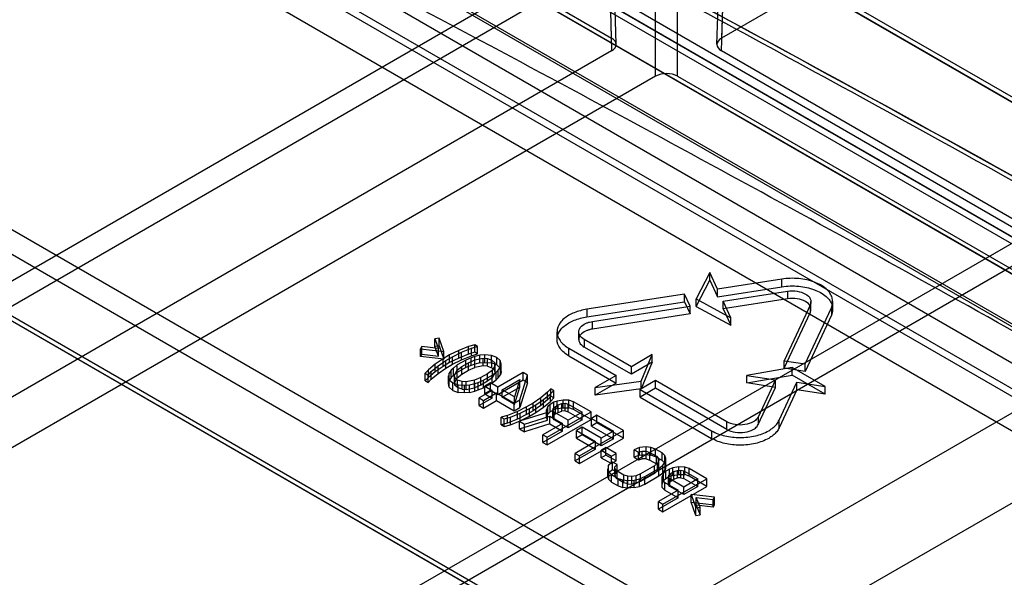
# Model space of a CAD drawing. Header units: millimetres. Extents: x 53 to 409, y 154 to 491.
# Tile 37 of 42: x 287 to 319, y 364 to 382. Entities that reach past the tile are written whole.
import ezdxf

# ---------------------------------------------------------------- set-up
doc = ezdxf.new("R2010")
doc.units = ezdxf.units.MM
doc.header["$LTSCALE"] = 41.89985
doc.layers.get('0').update_dxf_attribs({"linetype": 'CONTINUOUS'})

msp = doc.modelspace()

# ---------------------------------------------------------------- linework, layer by layer
at = {"color": 7, "linetype": 'Continuous'}
for p, q in [((388.145, 431.742), (250.787, 352.438)), ((251.14, 351.848), (388.498, 431.151)), ((389.867, 415.363), (251.14, 335.27)), ((251.439, 334.714), (390.166, 414.808)), ((393.703, 412.123), (203.479, 302.297)), ((204.613, 300.056), (394.855, 409.892)), ((270.019, 407.065), (400.242, 331.882)), ((400.492, 331.907), (270.269, 407.089)), ((400.595, 331.692), (270.373, 406.875)), ((399.421, 327.8), (270.019, 402.508)), ((392.737, 331.882), (273.554, 400.69)), ((274.054, 400.74), (393.237, 331.931)), ((274.261, 400.296), (393.444, 331.488)), ((272.494, 400.121), (391.751, 331.27)), ((271.08, 399.247), (330.644, 364.842)), ((331.042, 366.298), (274.261, 399.079)), ((391.044, 330.059), (271.787, 398.911)), ((391.006, 328.82), (271.787, 397.65)), ((270.373, 397.405), (401.189, 321.88)), ((271.08, 397.242), (390.299, 328.412)), ((277.687, 397.266), (305.941, 380.954)), ((399.606, 321.676), (270.019, 396.491)), ((307.355, 379.729), (307.355, 396.316)), ((308.062, 379.729), (308.062, 396.316)), ((305.941, 380.954), (305.509, 395.25)), ((309.909, 395.25), (309.477, 380.954)), ((306.087, 380.755), (305.655, 395.054)), ((309.33, 380.755), (309.762, 395.054)), ((305.509, 394.842), (305.941, 380.546)), ((309.477, 380.546), (309.909, 394.842)), ((321.497, 387.894), (309.477, 380.954)), ((305.941, 380.546), (278.364, 364.624)), ((348.324, 358.118), (309.477, 380.546)), ((307.355, 379.729), (279.778, 363.808)), ((308.062, 379.729), (346.91, 357.301)), ((280.564, 378.301), (318.546, 356.372)), ((318.193, 355.767), (280.21, 377.696)), ((278.26, 376.851), (316.243, 354.923)), ((315.993, 354.898), (278.01, 376.827)), ((278.364, 376.629), (316.346, 354.701)), ((309.101, 373.407), (308.664, 372.563)), ((309.101, 373.162), (309.101, 373.407)), ((309.346, 372.878), (309.101, 373.407)), ((308.664, 372.318), (309.101, 373.162)), ((309.101, 373.162), (309.346, 372.633)), ((311.422, 373.199), (309.346, 372.878)), ((311.422, 372.954), (311.422, 373.199)), ((309.346, 372.633), (311.422, 372.954)), ((309.346, 372.633), (309.346, 372.878)), ((309.528, 372.487), (311.603, 372.808)), ((311.603, 372.808), (311.603, 372.563)), ((308.284, 372.713), (305.146, 372.228)), ((305.146, 371.983), (308.284, 372.468)), ((308.284, 372.468), (308.284, 372.713)), ((308.465, 372.323), (308.284, 372.713)), ((308.284, 372.468), (308.465, 372.078)), ((308.664, 372.318), (308.664, 372.563)), ((308.664, 372.563), (309.774, 371.957)), ((311.603, 372.563), (309.528, 372.242)), ((309.528, 372.242), (309.528, 372.487)), ((309.774, 371.957), (309.528, 372.487)), ((312.358, 372.229), (312.358, 372.474)), ((313.058, 372.229), (313.058, 372.474)), ((305.146, 372.228), (305.146, 371.983)), ((305.327, 371.837), (308.465, 372.323)), ((308.465, 372.078), (308.465, 372.323)), ((308.664, 372.318), (309.774, 371.713)), ((309.528, 372.242), (309.774, 371.713)), ((312.338, 372.384), (311.497, 370.573)), ((311.497, 370.328), (312.338, 372.139)), ((312.173, 370.468), (313.014, 372.279)), ((312.338, 372.139), (312.338, 372.384)), ((313.014, 372.279), (313.014, 372.034)), ((308.465, 372.078), (305.327, 371.593)), ((305.327, 371.593), (305.327, 371.837)), ((309.774, 371.713), (309.774, 371.957)), ((313.014, 372.034), (312.173, 370.223)), ((304.183, 371.258), (304.183, 371.503)), ((304.883, 371.258), (304.883, 371.503)), ((300.388, 371.298), (300.251, 371.273)), ((300.251, 371.028), (300.251, 371.273)), ((300.251, 371.273), (300.37, 370.961)), ((300.388, 371.053), (300.388, 371.298)), ((300.535, 370.866), (300.388, 371.298)), ((305.059, 371.258), (305.059, 371.013)), ((306.578, 370.381), (305.059, 371.258)), ((299.83, 371.03), (299.786, 370.951)), ((299.786, 370.951), (300.535, 370.866)), ((299.786, 370.706), (299.786, 370.951)), ((300.37, 370.961), (299.83, 371.03)), ((299.83, 370.785), (299.83, 371.03)), ((300.388, 371.053), (300.251, 371.028)), ((300.37, 370.716), (300.251, 371.028)), ((300.37, 370.716), (300.37, 370.961)), ((300.388, 371.053), (300.535, 370.621)), ((300.535, 370.621), (300.535, 370.866)), ((301.018, 370.9), (300.724, 370.757)), ((300.818, 370.703), (301.112, 370.845)), ((301.336, 371.029), (301.018, 370.9)), ((301.018, 370.655), (301.018, 370.9)), ((301.112, 370.845), (301.43, 370.974)), ((301.112, 370.6), (301.112, 370.845)), ((301.534, 371.088), (301.336, 371.029)), ((301.336, 370.784), (301.336, 371.029)), ((301.534, 370.844), (301.336, 370.784)), ((301.43, 370.974), (301.628, 371.034)), ((301.43, 370.729), (301.43, 370.974)), ((301.534, 370.844), (301.534, 371.088)), ((301.628, 371.034), (301.534, 371.088)), ((301.628, 370.789), (301.534, 370.844)), ((301.628, 370.789), (301.628, 371.034)), ((304.564, 370.727), (304.564, 370.972)), ((304.564, 370.972), (306.083, 370.095)), ((306.578, 370.136), (305.059, 371.013)), ((299.83, 370.785), (299.786, 370.706)), ((300.535, 370.621), (299.786, 370.706)), ((299.83, 370.785), (300.37, 370.716)), ((300.513, 370.635), (300.266, 370.465)), ((300.36, 370.411), (300.607, 370.581)), ((300.724, 370.757), (300.513, 370.635)), ((300.513, 370.39), (300.513, 370.635)), ((300.724, 370.512), (300.513, 370.39)), ((300.607, 370.581), (300.818, 370.703)), ((300.607, 370.336), (300.607, 370.581)), ((300.724, 370.512), (300.724, 370.757)), ((301.018, 370.655), (300.724, 370.512)), ((300.818, 370.458), (300.818, 370.703)), ((300.818, 370.458), (301.112, 370.6)), ((301.245, 370.595), (300.974, 370.439)), ((301.336, 370.784), (301.018, 370.655)), ((301.112, 370.6), (301.43, 370.729)), ((301.122, 370.388), (301.333, 370.51)), ((301.419, 370.668), (301.245, 370.595)), ((301.245, 370.35), (301.245, 370.595)), ((301.333, 370.51), (301.537, 370.6)), ((301.333, 370.265), (301.333, 370.51)), ((301.533, 370.707), (301.419, 370.668)), ((301.419, 370.423), (301.419, 370.668)), ((301.43, 370.729), (301.628, 370.789)), ((301.7, 370.749), (301.533, 370.707)), ((301.533, 370.462), (301.533, 370.707)), ((301.7, 370.504), (301.533, 370.462)), ((301.537, 370.6), (301.811, 370.65)), ((301.537, 370.355), (301.537, 370.6)), ((301.861, 370.76), (301.7, 370.749)), ((301.7, 370.504), (301.7, 370.749)), ((301.7, 370.504), (301.861, 370.516)), ((301.811, 370.65), (301.942, 370.644)), ((301.811, 370.405), (301.811, 370.65)), ((302.069, 370.745), (301.861, 370.76)), ((301.861, 370.516), (301.861, 370.76)), ((301.861, 370.516), (302.069, 370.5)), ((301.942, 370.399), (301.942, 370.644)), ((301.942, 370.644), (302.09, 370.593)), ((302.069, 370.5), (302.069, 370.745)), ((302.241, 370.68), (302.069, 370.745)), ((302.241, 370.435), (302.069, 370.5)), ((302.09, 370.348), (302.09, 370.593)), ((302.09, 370.593), (302.178, 370.508)), ((302.178, 370.263), (302.178, 370.508)), ((302.178, 370.508), (302.189, 370.432)), ((302.241, 370.435), (302.241, 370.68)), ((302.352, 370.581), (302.241, 370.68)), ((302.352, 370.336), (302.352, 370.581)), ((302.38, 370.461), (302.352, 370.581)), ((304.564, 370.727), (306.083, 369.85)), ((307.249, 370.769), (306.578, 370.381)), ((307.249, 370.524), (306.578, 370.136)), ((306.896, 369.911), (307.249, 370.769)), ((307.249, 370.524), (306.896, 369.666)), ((307.249, 370.524), (307.249, 370.769)), ((311.497, 370.573), (312.173, 370.468)), ((311.497, 370.328), (311.497, 370.573)), ((300.042, 370.282), (299.939, 370.168)), ((300.033, 370.113), (300.136, 370.227)), ((300.266, 370.465), (300.042, 370.282)), ((300.042, 370.037), (300.042, 370.282)), ((300.266, 370.22), (300.042, 370.037)), ((300.136, 370.227), (300.36, 370.411)), ((300.136, 369.982), (300.136, 370.227)), ((300.266, 370.22), (300.266, 370.465)), ((300.513, 370.39), (300.266, 370.22)), ((300.36, 370.166), (300.36, 370.411)), ((300.36, 370.166), (300.607, 370.336)), ((300.607, 370.336), (300.818, 370.458)), ((300.78, 370.273), (300.707, 370.176)), ((300.847, 370.338), (300.78, 370.273)), ((300.78, 370.028), (300.78, 370.273)), ((300.974, 370.439), (300.847, 370.338)), ((300.847, 370.093), (300.847, 370.338)), ((300.974, 370.194), (300.847, 370.093)), ((300.879, 370.112), (300.965, 370.27)), ((300.965, 370.27), (301.122, 370.388)), ((300.965, 370.025), (300.965, 370.27)), ((300.974, 370.194), (300.974, 370.439)), ((301.245, 370.35), (300.974, 370.194)), ((301.122, 370.143), (301.122, 370.388)), ((301.122, 370.143), (301.333, 370.265)), ((301.419, 370.423), (301.245, 370.35)), ((301.333, 370.265), (301.537, 370.355)), ((301.533, 370.462), (301.419, 370.423)), ((301.811, 370.405), (301.537, 370.355)), ((301.942, 370.399), (301.811, 370.405)), ((301.942, 370.399), (302.09, 370.348)), ((302.102, 370.274), (301.945, 370.156)), ((302.09, 370.348), (302.178, 370.263)), ((302.093, 370.105), (302.22, 370.206)), ((302.189, 370.432), (302.102, 370.274)), ((302.102, 370.029), (302.102, 370.274)), ((302.102, 370.029), (302.189, 370.187)), ((302.189, 370.187), (302.178, 370.263)), ((302.189, 370.187), (302.189, 370.432)), ((302.22, 370.206), (302.287, 370.271)), ((302.22, 369.961), (302.22, 370.206)), ((302.352, 370.336), (302.241, 370.435)), ((303.089, 370.19), (302.277, 369.721)), ((302.287, 370.271), (302.36, 370.368)), ((302.287, 370.026), (302.287, 370.271)), ((302.352, 370.336), (302.38, 370.216)), ((302.36, 370.368), (302.38, 370.461)), ((302.36, 370.123), (302.36, 370.368)), ((302.38, 370.216), (302.36, 370.123)), ((302.38, 370.216), (302.38, 370.461)), ((303.089, 369.945), (303.089, 370.19)), ((303.231, 370.109), (303.089, 370.19)), ((306.578, 370.136), (306.578, 370.381)), ((311.757, 370.353), (310.295, 370.101)), ((312.173, 370.223), (311.497, 370.328)), ((311.757, 370.108), (311.757, 370.353)), ((312.819, 369.74), (311.757, 370.353)), ((312.173, 370.223), (312.173, 370.468)), ((299.939, 369.923), (299.939, 370.168)), ((299.939, 370.168), (300.033, 370.113)), ((300.042, 370.037), (299.939, 369.923)), ((299.939, 369.923), (300.033, 369.868)), ((300.033, 369.868), (300.033, 370.113)), ((300.033, 369.868), (300.136, 369.982)), ((300.136, 369.982), (300.36, 370.166)), ((300.707, 370.176), (300.688, 370.083)), ((300.688, 369.838), (300.688, 370.083)), ((300.688, 370.083), (300.715, 369.963)), ((300.688, 369.838), (300.707, 369.931)), ((300.707, 369.931), (300.707, 370.176)), ((300.78, 370.028), (300.707, 369.931)), ((300.715, 369.718), (300.715, 369.963)), ((300.715, 369.963), (300.827, 369.864)), ((300.847, 370.093), (300.78, 370.028)), ((300.827, 369.619), (300.827, 369.864)), ((300.827, 369.864), (300.998, 369.799)), ((300.879, 369.867), (300.879, 370.112)), ((300.889, 370.036), (300.879, 370.112)), ((300.965, 370.025), (300.879, 369.867)), ((300.879, 369.867), (300.889, 369.791)), ((300.889, 369.791), (300.889, 370.036)), ((300.977, 369.951), (300.889, 370.036)), ((300.965, 370.025), (301.122, 370.143)), ((300.977, 369.706), (300.977, 369.951)), ((301.125, 369.9), (300.977, 369.951)), ((301.256, 369.894), (301.125, 369.9)), ((301.125, 369.655), (301.125, 369.9)), ((301.531, 369.944), (301.256, 369.894)), ((301.256, 369.649), (301.256, 369.894)), ((301.735, 370.034), (301.531, 369.944)), ((301.531, 369.699), (301.531, 369.944)), ((301.535, 369.837), (301.648, 369.876)), ((301.648, 369.876), (301.822, 369.949)), ((301.648, 369.631), (301.648, 369.876)), ((301.945, 370.156), (301.735, 370.034)), ((301.735, 369.789), (301.735, 370.034)), ((301.945, 369.911), (301.735, 369.789)), ((301.822, 369.949), (302.093, 370.105)), ((301.822, 369.704), (301.822, 369.949)), ((301.945, 369.911), (301.945, 370.156)), ((302.102, 370.029), (301.945, 369.911)), ((302.093, 369.86), (302.093, 370.105)), ((302.093, 369.86), (302.22, 369.961)), ((302.22, 369.961), (302.287, 370.026)), ((303.089, 369.945), (302.277, 369.476)), ((302.287, 370.026), (302.36, 370.123)), ((302.418, 369.64), (302.99, 369.97)), ((302.99, 369.97), (302.819, 369.408)), ((302.984, 369.313), (303.231, 370.109)), ((303.231, 369.864), (302.984, 369.068)), ((302.99, 369.725), (302.99, 369.97)), ((303.231, 369.864), (303.089, 369.945)), ((303.231, 369.864), (303.231, 370.109)), ((306.083, 370.095), (305.411, 369.707)), ((305.411, 369.707), (306.896, 369.911)), ((306.083, 369.85), (306.083, 370.095)), ((307.355, 369.932), (306.86, 369.646)), ((306.896, 369.666), (306.896, 369.911)), ((307.355, 369.687), (307.355, 369.932)), ((309.652, 368.606), (307.355, 369.932)), ((310.295, 369.856), (311.757, 370.108)), ((310.295, 370.101), (311.212, 369.959)), ((310.295, 369.856), (310.295, 370.101)), ((311.212, 369.959), (310.656, 368.761)), ((311.212, 369.714), (311.212, 369.959)), ((311.332, 368.656), (311.901, 369.882)), ((312.819, 369.495), (311.757, 370.108)), ((311.901, 369.882), (312.819, 369.74)), ((311.901, 369.637), (311.901, 369.882)), ((300.715, 369.718), (300.688, 369.838)), ((300.715, 369.718), (300.827, 369.619)), ((300.827, 369.619), (300.998, 369.555)), ((300.977, 369.706), (300.889, 369.791)), ((301.125, 369.655), (300.977, 369.706)), ((300.998, 369.799), (301.206, 369.784)), ((300.998, 369.555), (300.998, 369.799)), ((301.206, 369.539), (300.998, 369.555)), ((301.125, 369.655), (301.256, 369.649)), ((301.206, 369.784), (301.367, 369.795)), ((301.206, 369.539), (301.206, 369.784)), ((301.367, 369.55), (301.206, 369.539)), ((301.256, 369.649), (301.531, 369.699)), ((301.367, 369.795), (301.535, 369.837)), ((301.367, 369.55), (301.367, 369.795)), ((301.367, 369.55), (301.535, 369.592)), ((301.735, 369.789), (301.531, 369.699)), ((301.535, 369.592), (301.535, 369.837)), ((301.535, 369.592), (301.648, 369.631)), ((301.648, 369.631), (301.822, 369.704)), ((302.096, 369.617), (301.675, 369.374)), ((301.822, 369.704), (302.093, 369.86)), ((302.041, 369.857), (301.861, 369.753)), ((301.861, 369.508), (301.861, 369.753)), ((301.861, 369.753), (302.096, 369.617)), ((302.041, 369.612), (301.861, 369.508)), ((302.041, 369.612), (302.041, 369.857)), ((302.277, 369.721), (302.041, 369.857)), ((302.277, 369.476), (302.041, 369.612)), ((302.096, 369.372), (302.096, 369.617)), ((302.277, 369.476), (302.277, 369.721)), ((302.418, 369.395), (302.99, 369.725)), ((302.418, 369.395), (302.418, 369.64)), ((302.819, 369.408), (302.418, 369.64)), ((302.819, 369.163), (302.99, 369.725)), ((303.882, 369.559), (303.658, 369.376)), ((303.985, 369.673), (303.882, 369.559)), ((303.882, 369.314), (303.882, 369.559)), ((303.976, 369.505), (304.079, 369.619)), ((303.985, 369.428), (303.985, 369.673)), ((304.079, 369.619), (303.985, 369.673)), ((304.079, 369.374), (304.079, 369.619)), ((306.083, 369.85), (305.411, 369.462)), ((305.411, 369.462), (305.411, 369.707)), ((306.896, 369.666), (305.411, 369.462)), ((307.355, 369.687), (306.86, 369.401)), ((306.86, 369.401), (306.86, 369.646)), ((306.86, 369.646), (309.157, 368.32)), ((309.652, 368.361), (307.355, 369.687)), ((311.212, 369.714), (310.295, 369.856)), ((310.656, 368.516), (311.212, 369.714)), ((311.901, 369.637), (311.332, 368.411)), ((312.819, 369.495), (311.901, 369.637)), ((312.819, 369.495), (312.819, 369.74)), ((301.675, 369.129), (301.675, 369.374)), ((301.675, 369.374), (301.816, 369.292)), ((302.096, 369.372), (301.675, 369.129)), ((301.816, 369.292), (302.238, 369.535)), ((301.816, 369.047), (301.816, 369.292)), ((301.816, 369.047), (302.238, 369.29)), ((301.861, 369.508), (302.096, 369.372)), ((302.238, 369.29), (302.238, 369.535)), ((302.238, 369.535), (302.803, 369.209)), ((302.238, 369.29), (302.803, 368.964)), ((302.819, 369.163), (302.418, 369.395)), ((302.803, 369.209), (302.984, 369.313)), ((302.819, 369.163), (302.819, 369.408)), ((302.984, 369.068), (302.984, 369.313)), ((303.658, 369.376), (303.411, 369.206)), ((303.505, 369.151), (303.752, 369.321)), ((303.658, 369.131), (303.658, 369.376)), ((303.882, 369.314), (303.658, 369.131)), ((303.752, 369.321), (303.976, 369.505)), ((303.752, 369.076), (303.752, 369.321)), ((303.752, 369.076), (303.976, 369.26)), ((303.985, 369.428), (303.882, 369.314)), ((304.078, 369.237), (303.958, 369.168)), ((303.976, 369.26), (303.976, 369.505)), ((303.976, 369.26), (304.079, 369.374)), ((304.079, 369.374), (303.985, 369.428)), ((304.192, 369.276), (304.078, 369.237)), ((304.078, 368.992), (304.078, 369.237)), ((304.383, 369.304), (304.192, 369.276)), ((304.192, 369.031), (304.192, 369.276)), ((304.568, 369.302), (304.383, 369.304)), ((304.383, 369.059), (304.383, 369.304)), ((304.568, 369.057), (304.568, 369.302)), ((304.716, 369.251), (304.568, 369.302)), ((304.716, 369.006), (304.716, 369.251)), ((305.281, 368.925), (304.716, 369.251)), ((306.86, 369.401), (309.157, 368.075)), ((301.675, 369.129), (301.816, 369.047)), ((302.906, 368.941), (302.588, 368.812)), ((302.803, 368.964), (302.803, 369.209)), ((302.803, 368.964), (302.984, 369.068)), ((303.2, 369.084), (302.906, 368.941)), ((302.906, 368.696), (302.906, 368.941)), ((303, 368.887), (303.294, 369.03)), ((303.411, 369.206), (303.2, 369.084)), ((303.2, 368.839), (303.2, 369.084)), ((303.411, 368.961), (303.2, 368.839)), ((303.294, 369.03), (303.505, 369.151)), ((303.294, 368.785), (303.294, 369.03)), ((303.411, 368.961), (303.411, 369.206)), ((303.658, 369.131), (303.411, 368.961)), ((303.505, 368.906), (303.505, 369.151)), ((303.505, 368.906), (303.752, 369.076)), ((303.891, 369.102), (303.841, 368.992)), ((303.841, 368.747), (303.841, 368.992)), ((303.841, 368.992), (303.876, 368.903)), ((303.867, 368.108), (305.281, 368.925)), ((303.958, 369.168), (303.891, 369.102)), ((303.891, 368.857), (303.891, 369.102)), ((303.958, 368.923), (303.891, 368.857)), ((303.958, 368.923), (303.958, 369.168)), ((304.078, 368.992), (303.958, 368.923)), ((304.05, 368.976), (304.063, 369.038)), ((304.05, 368.731), (304.05, 368.976)), ((304.09, 368.918), (304.05, 368.976)), ((304.063, 369.038), (304.129, 369.103)), ((304.063, 368.793), (304.063, 369.038)), ((304.192, 369.031), (304.078, 368.992)), ((304.09, 368.673), (304.09, 368.918)), ((304.538, 368.659), (304.09, 368.918)), ((304.129, 369.103), (304.22, 369.156)), ((304.129, 368.859), (304.129, 369.103)), ((304.192, 369.031), (304.383, 369.059)), ((304.22, 369.156), (304.333, 369.194)), ((304.22, 368.911), (304.22, 369.156)), ((304.22, 368.911), (304.333, 368.949)), ((304.333, 369.194), (304.441, 369.202)), ((304.333, 368.949), (304.333, 369.194)), ((304.441, 368.957), (304.333, 368.949)), ((304.383, 369.059), (304.568, 369.057)), ((304.441, 369.202), (304.542, 369.178)), ((304.441, 368.957), (304.441, 369.202)), ((304.441, 368.957), (304.542, 368.933)), ((304.989, 368.92), (304.538, 368.659)), ((304.542, 368.933), (304.542, 369.178)), ((304.542, 369.178), (304.989, 368.92)), ((304.542, 368.933), (304.989, 368.675)), ((304.716, 369.006), (304.568, 369.057)), ((305.281, 368.68), (304.716, 369.006)), ((304.989, 368.675), (304.989, 368.92)), ((305.281, 368.68), (305.281, 368.925)), ((302.588, 368.812), (302.39, 368.753)), ((302.39, 368.508), (302.39, 368.753)), ((302.39, 368.753), (302.484, 368.698)), ((302.484, 368.698), (302.682, 368.758)), ((302.484, 368.453), (302.484, 368.698)), ((302.588, 368.567), (302.588, 368.812)), ((302.906, 368.696), (302.588, 368.567)), ((302.682, 368.758), (303, 368.887)), ((302.682, 368.513), (302.682, 368.758)), ((302.682, 368.513), (303, 368.642)), ((303.2, 368.839), (302.906, 368.696)), ((303.876, 368.903), (302.971, 368.625)), ((302.971, 368.38), (303.876, 368.658)), ((302.971, 368.38), (302.971, 368.625)), ((302.971, 368.625), (303.136, 368.53)), ((303, 368.642), (303, 368.887)), ((303, 368.642), (303.294, 368.785)), ((303.136, 368.53), (303.957, 368.786)), ((303.294, 368.785), (303.505, 368.906)), ((303.841, 368.747), (303.891, 368.857)), ((303.876, 368.658), (303.841, 368.747)), ((303.867, 367.863), (305.281, 368.68)), ((303.876, 368.658), (303.876, 368.903)), ((303.957, 368.541), (303.957, 368.786)), ((303.957, 368.786), (304.358, 368.555)), ((304.063, 368.793), (304.05, 368.731)), ((304.09, 368.673), (304.05, 368.731)), ((304.063, 368.793), (304.129, 368.859)), ((304.538, 368.414), (304.09, 368.673)), ((304.129, 368.859), (304.22, 368.911)), ((304.989, 368.675), (304.538, 368.414)), ((304.538, 368.414), (304.538, 368.659)), ((305.47, 368.816), (305.289, 368.712)), ((305.289, 368.467), (305.289, 368.712)), ((305.289, 368.712), (305.996, 368.303)), ((305.47, 368.571), (305.47, 368.816)), ((306.318, 368.326), (305.47, 368.816)), ((309.652, 368.361), (309.652, 368.606)), ((310.656, 368.761), (310.656, 368.516)), ((311.332, 368.411), (311.332, 368.656)), ((302.588, 368.567), (302.39, 368.508)), ((302.39, 368.508), (302.484, 368.453)), ((302.484, 368.453), (302.682, 368.513)), ((302.971, 368.38), (303.136, 368.285)), ((303.957, 368.541), (303.136, 368.285)), ((303.136, 368.285), (303.136, 368.53)), ((304.358, 368.555), (303.726, 368.19)), ((304.358, 368.31), (303.726, 367.945)), ((303.957, 368.541), (304.358, 368.31)), ((304.358, 368.31), (304.358, 368.555)), ((304.992, 368.431), (304.812, 368.327)), ((304.812, 368.082), (304.812, 368.327)), ((304.812, 368.327), (305.425, 367.973)), ((304.904, 367.51), (306.318, 368.326)), ((304.992, 368.187), (304.992, 368.431)), ((305.605, 368.078), (304.992, 368.431)), ((305.47, 368.571), (305.289, 368.467)), ((305.289, 368.467), (305.996, 368.059)), ((306.318, 368.081), (305.47, 368.571)), ((305.996, 368.303), (305.605, 368.078)), ((305.996, 368.059), (305.996, 368.303)), ((306.318, 368.081), (306.318, 368.326)), ((309.157, 368.32), (309.157, 368.075)), ((303.726, 367.945), (303.726, 368.19)), ((303.726, 368.19), (303.867, 368.108)), ((303.867, 367.863), (303.867, 368.108)), ((305.425, 367.973), (304.763, 367.591)), ((304.992, 368.187), (304.812, 368.082)), ((304.812, 368.082), (305.425, 367.728)), ((304.904, 367.265), (306.318, 368.081)), ((305.605, 367.833), (304.992, 368.187)), ((305.425, 367.728), (305.425, 367.973)), ((305.605, 367.833), (305.605, 368.078)), ((305.996, 368.059), (305.605, 367.833)), ((303.726, 367.945), (303.867, 367.863)), ((305.425, 367.728), (304.763, 367.346)), ((305.755, 367.783), (305.604, 367.696)), ((305.604, 367.451), (305.604, 367.696)), ((305.604, 367.696), (305.934, 367.506)), ((305.755, 367.538), (305.755, 367.783)), ((306.085, 367.592), (305.755, 367.783)), ((306.838, 367.783), (306.664, 367.709)), ((306.664, 367.464), (306.664, 367.709)), ((306.664, 367.709), (306.806, 367.628)), ((306.806, 367.628), (306.92, 367.666)), ((307.053, 367.798), (306.838, 367.783)), ((306.838, 367.538), (306.838, 367.783)), ((306.92, 367.666), (307.051, 367.66)), ((306.92, 367.421), (306.92, 367.666)), ((307.051, 367.66), (307.175, 367.623)), ((307.051, 367.415), (307.051, 367.66)), ((307.208, 367.778), (307.053, 367.798)), ((307.053, 367.553), (307.053, 367.798)), ((307.208, 367.533), (307.208, 367.778)), ((307.355, 367.727), (307.208, 367.778)), ((307.355, 367.482), (307.355, 367.727)), ((307.568, 367.605), (307.355, 367.727)), ((304.763, 367.346), (304.763, 367.591)), ((304.763, 367.591), (304.904, 367.51)), ((304.763, 367.346), (304.904, 367.265)), ((304.904, 367.265), (304.904, 367.51)), ((305.755, 367.538), (305.604, 367.451)), ((305.604, 367.451), (305.934, 367.261)), ((306.085, 367.347), (305.755, 367.538)), ((305.934, 367.506), (306.085, 367.592)), ((305.934, 367.261), (305.934, 367.506)), ((305.934, 367.261), (306.085, 367.347)), ((306.085, 367.347), (306.085, 367.592)), ((306.838, 367.538), (306.664, 367.464)), ((306.664, 367.464), (306.806, 367.383)), ((306.806, 367.383), (306.806, 367.628)), ((306.806, 367.383), (306.92, 367.421)), ((306.838, 367.538), (307.053, 367.553)), ((307.051, 367.415), (306.92, 367.421)), ((307.051, 367.415), (307.175, 367.378)), ((307.053, 367.553), (307.208, 367.533)), ((307.175, 367.378), (307.175, 367.623)), ((307.175, 367.623), (307.387, 367.501)), ((307.175, 367.378), (307.387, 367.256)), ((307.355, 367.482), (307.208, 367.533)), ((307.568, 367.36), (307.355, 367.482)), ((307.387, 367.256), (307.387, 367.501)), ((307.387, 367.501), (307.451, 367.429)), ((307.462, 367.353), (307.419, 367.274)), ((307.451, 367.184), (307.451, 367.429)), ((307.451, 367.429), (307.462, 367.353)), ((307.462, 367.108), (307.462, 367.353)), ((307.568, 367.36), (307.568, 367.605)), ((307.655, 367.519), (307.568, 367.605)), ((307.655, 367.274), (307.568, 367.36)), ((307.655, 367.274), (307.655, 367.519)), ((307.689, 367.43), (307.655, 367.519)), ((307.663, 367.306), (307.689, 367.43)), ((307.689, 367.185), (307.689, 367.43)), ((305.845, 367.209), (305.819, 367.085)), ((305.819, 366.84), (305.819, 367.085)), ((305.819, 367.085), (305.854, 366.996)), ((305.972, 367.31), (305.845, 367.209)), ((305.845, 366.964), (305.845, 367.209)), ((305.972, 367.065), (305.845, 366.964)), ((305.972, 367.065), (305.972, 367.31)), ((306.114, 367.228), (305.972, 367.31)), ((306.114, 366.983), (305.972, 367.065)), ((306.047, 367.162), (306.114, 367.228)), ((306.047, 366.917), (306.047, 367.162)), ((306.058, 367.087), (306.047, 367.162)), ((306.058, 366.842), (306.058, 367.087)), ((306.122, 367.015), (306.058, 367.087)), ((306.114, 366.983), (306.114, 367.228)), ((306.122, 366.77), (306.122, 367.015)), ((306.334, 366.893), (306.122, 367.015)), ((307.322, 367.191), (306.871, 366.93)), ((307.012, 366.849), (307.463, 367.109)), ((307.419, 367.274), (307.322, 367.191)), ((307.322, 366.946), (307.322, 367.191)), ((307.419, 367.029), (307.322, 366.946)), ((307.387, 367.256), (307.451, 367.184)), ((307.419, 367.029), (307.419, 367.274)), ((307.462, 367.108), (307.419, 367.029)), ((307.462, 367.108), (307.451, 367.184)), ((307.463, 367.109), (307.59, 367.21)), ((307.463, 366.864), (307.463, 367.109)), ((307.59, 367.21), (307.663, 367.306)), ((307.59, 366.965), (307.59, 367.21)), ((307.59, 366.965), (307.663, 367.061)), ((307.682, 367.018), (307.615, 366.952)), ((307.655, 367.274), (307.689, 367.185)), ((307.663, 367.061), (307.663, 367.306)), ((307.689, 367.185), (307.663, 367.061)), ((307.802, 367.087), (307.682, 367.018)), ((307.682, 366.773), (307.682, 367.018)), ((307.916, 367.126), (307.802, 367.087)), ((307.802, 366.842), (307.802, 367.087)), ((308.107, 367.154), (307.916, 367.126)), ((307.916, 366.881), (307.916, 367.126)), ((307.944, 367.006), (308.058, 367.044)), ((308.058, 367.044), (308.165, 367.052)), ((308.058, 366.799), (308.058, 367.044)), ((308.292, 367.152), (308.107, 367.154)), ((308.107, 366.909), (308.107, 367.154)), ((308.165, 367.052), (308.266, 367.028)), ((308.165, 366.807), (308.165, 367.052)), ((308.266, 366.783), (308.266, 367.028)), ((308.266, 367.028), (308.714, 366.77)), ((308.292, 366.907), (308.292, 367.152)), ((308.44, 367.101), (308.292, 367.152)), ((308.44, 366.856), (308.44, 367.101)), ((309.005, 366.775), (308.44, 367.101)), ((305.819, 366.84), (305.845, 366.964)), ((305.854, 366.751), (305.819, 366.84)), ((305.854, 366.751), (305.854, 366.996)), ((305.854, 366.996), (305.941, 366.911)), ((305.854, 366.751), (305.941, 366.666)), ((305.941, 366.666), (305.941, 366.911)), ((305.941, 366.911), (306.153, 366.788)), ((306.047, 366.917), (306.114, 366.983)), ((306.047, 366.917), (306.058, 366.842)), ((306.122, 366.77), (306.058, 366.842)), ((306.334, 366.648), (306.122, 366.77)), ((306.153, 366.788), (306.301, 366.738)), ((306.153, 366.543), (306.153, 366.788)), ((306.301, 366.738), (306.456, 366.718)), ((306.301, 366.493), (306.301, 366.738)), ((306.458, 366.856), (306.334, 366.893)), ((306.334, 366.648), (306.334, 366.893)), ((306.456, 366.718), (306.67, 366.733)), ((306.456, 366.473), (306.456, 366.718)), ((306.589, 366.849), (306.458, 366.856)), ((306.458, 366.611), (306.458, 366.856)), ((306.727, 366.874), (306.589, 366.849)), ((306.589, 366.604), (306.589, 366.849)), ((306.67, 366.733), (306.838, 366.775)), ((306.67, 366.488), (306.67, 366.733)), ((306.871, 366.93), (306.727, 366.874)), ((306.727, 366.629), (306.727, 366.874)), ((306.838, 366.775), (307.012, 366.849)), ((306.838, 366.53), (306.838, 366.775)), ((307.322, 366.946), (306.871, 366.685)), ((306.871, 366.685), (306.871, 366.93)), ((307.012, 366.604), (307.463, 366.864)), ((307.012, 366.604), (307.012, 366.849)), ((307.463, 366.864), (307.59, 366.965)), ((307.615, 366.952), (307.566, 366.842)), ((307.566, 366.842), (307.57, 366.735)), ((307.566, 366.597), (307.566, 366.842)), ((307.566, 366.597), (307.615, 366.707)), ((307.57, 366.49), (307.57, 366.735)), ((307.57, 366.735), (307.657, 366.65)), ((307.591, 365.958), (309.005, 366.775)), ((307.615, 366.707), (307.615, 366.952)), ((307.682, 366.773), (307.615, 366.707)), ((307.802, 366.842), (307.682, 366.773)), ((307.774, 366.826), (307.787, 366.888)), ((307.774, 366.581), (307.774, 366.826)), ((307.814, 366.768), (307.774, 366.826)), ((307.787, 366.888), (307.853, 366.953)), ((307.787, 366.643), (307.787, 366.888)), ((307.787, 366.643), (307.853, 366.708)), ((307.916, 366.881), (307.802, 366.842)), ((307.814, 366.523), (307.814, 366.768)), ((308.262, 366.509), (307.814, 366.768)), ((307.853, 366.953), (307.944, 367.006)), ((307.853, 366.708), (307.853, 366.953)), ((307.853, 366.708), (307.944, 366.761)), ((307.916, 366.881), (308.107, 366.909)), ((307.944, 366.761), (307.944, 367.006)), ((307.944, 366.761), (308.058, 366.799)), ((308.165, 366.807), (308.058, 366.799)), ((308.107, 366.909), (308.292, 366.907)), ((308.165, 366.807), (308.266, 366.783)), ((308.714, 366.77), (308.262, 366.509)), ((308.266, 366.783), (308.714, 366.525)), ((308.44, 366.856), (308.292, 366.907)), ((309.005, 366.53), (308.44, 366.856)), ((308.714, 366.525), (308.714, 366.77)), ((309.005, 366.53), (309.005, 366.775)), ((305.941, 366.666), (306.153, 366.543)), ((306.153, 366.543), (306.301, 366.493)), ((306.456, 366.473), (306.301, 366.493)), ((306.458, 366.611), (306.334, 366.648)), ((306.67, 366.488), (306.456, 366.473)), ((306.458, 366.611), (306.589, 366.604)), ((306.727, 366.629), (306.589, 366.604)), ((306.67, 366.488), (306.838, 366.53)), ((306.871, 366.685), (306.727, 366.629)), ((306.838, 366.53), (307.012, 366.604)), ((308.082, 366.405), (307.45, 366.04)), ((307.57, 366.49), (307.566, 366.597)), ((307.57, 366.49), (307.657, 366.405)), ((307.591, 365.713), (309.005, 366.53)), ((307.657, 366.405), (307.657, 366.65)), ((307.657, 366.65), (308.082, 366.405)), ((307.657, 366.405), (308.082, 366.16)), ((307.787, 366.643), (307.774, 366.581)), ((307.814, 366.523), (307.774, 366.581)), ((308.262, 366.264), (307.814, 366.523)), ((308.082, 366.16), (308.082, 366.405)), ((308.714, 366.525), (308.262, 366.264)), ((308.262, 366.264), (308.262, 366.509)), ((308.082, 366.16), (307.45, 365.795)), ((309.251, 366.181), (308.502, 366.266)), ((308.502, 366.021), (308.502, 366.266)), ((308.502, 366.266), (308.649, 365.834)), ((308.667, 366.171), (309.208, 366.102)), ((308.667, 365.926), (308.667, 366.171)), ((308.786, 365.859), (308.667, 366.171)), ((309.208, 366.102), (309.251, 366.181)), ((309.208, 365.857), (309.208, 366.102)), ((309.251, 365.937), (309.251, 366.181)), ((307.45, 365.795), (307.45, 366.04)), ((307.45, 366.04), (307.591, 365.958)), ((307.45, 365.795), (307.591, 365.713)), ((307.591, 365.713), (307.591, 365.958)), ((308.502, 366.021), (309.251, 365.937)), ((308.649, 365.589), (308.502, 366.021)), ((308.649, 365.834), (308.786, 365.859)), ((308.649, 365.589), (308.649, 365.834)), ((309.208, 365.857), (308.667, 365.926)), ((308.667, 365.926), (308.786, 365.614)), ((308.786, 365.614), (308.786, 365.859)), ((309.208, 365.857), (309.251, 365.937)), ((308.649, 365.589), (308.786, 365.614))]:
    msp.add_line(p, q, dxfattribs=at)
for centre, ratio, start_param, end_param in [((305.587, 380.75), 0.577166, -0.785242, 0.78525), ((309.83, 380.75), 0.577166, 2.356351, 3.926843), ((307.709, 379.525), 0.577518, 0.785555, 2.356046)]:
    msp.add_ellipse(centre, major_axis=(0.5, 0), ratio=ratio, start_param=start_param, end_param=end_param, dxfattribs=at)
for points, knots in [([(267.367, 403.187), (278.606, 397.755), (300.665, 386.617), (332.77, 368.901), (363.488, 350.382), (383.233, 337.374), (392.851, 330.741)], [0, 0, 0, 0, 0.258215, 0.51104, 0.758336, 1, 1, 1, 1]), ([(392.95, 330.533), (390.225, 332.412), (384.735, 336.15), (376.405, 341.678), (367.955, 347.145), (359.386, 352.55), (350.7, 357.892), (341.897, 363.17), (332.979, 368.384), (323.948, 373.532), (314.804, 378.614), (305.551, 383.629), (296.188, 388.576), (286.717, 393.454), (277.141, 398.263), (270.705, 401.413), (267.47, 402.976)], [0, 0, 0, 0, 0.068464, 0.137393, 0.206785, 0.276639, 0.346952, 0.417722, 0.488947, 0.560625, 0.632751, 0.705324, 0.778338, 0.851792, 0.92568, 1, 1, 1, 1]), ([(267.688, 403.018), (278.932, 397.584), (301.002, 386.44), (333.123, 368.715), (363.856, 350.188), (383.612, 337.172), (393.234, 330.536)], [0, 0, 0, 0, 0.258215, 0.51104, 0.758337, 1, 1, 1, 1]), ([(330.644, 364.842), (323.955, 368.703), (310.385, 376.303), (289.638, 387.312), (275.546, 394.373), (268.415, 397.847)], [0, 0, 0, 0, 0.328885, 0.662221, 1, 1, 1, 1]), ([(313.014, 372.279), (313.058, 372.375), (313.08, 372.619), (312.841, 372.927), (312.451, 373.132), (311.957, 373.236), (311.601, 373.226), (311.422, 373.199)], [0, 0, 0, 0, 0.145616, 0.307221, 0.510329, 0.74871, 1, 1, 1, 1]), ([(311.422, 372.954), (311.601, 372.981), (311.957, 372.992), (312.451, 372.887), (312.841, 372.682), (313.08, 372.374), (313.058, 372.13), (313.014, 372.034)], [0, 0, 0, 0, 0.251344, 0.489744, 0.692837, 0.854414, 1, 1, 1, 1]), ([(311.603, 372.808), (311.707, 372.824), (311.909, 372.824), (312.169, 372.744), (312.358, 372.593), (312.363, 372.439), (312.338, 372.384)], [0, 0, 0, 0, 0.317155, 0.59833, 0.816889, 1, 1, 1, 1]), ([(312.338, 372.139), (312.363, 372.194), (312.358, 372.348), (312.169, 372.499), (311.909, 372.579), (311.707, 372.579), (311.603, 372.563)], [0, 0, 0, 0, 0.183111, 0.40167, 0.682845, 1, 1, 1, 1]), ([(305.146, 372.228), (305.075, 372.217), (304.936, 372.188), (304.74, 372.123), (304.619, 372.066), (304.564, 372.034)], [0, 0, 0, 0, 0.352454, 0.68756, 1, 1, 1, 1]), ([(304.564, 372.034), (304.455, 371.971), (304.271, 371.829), (304.144, 371.503), (304.271, 371.177), (304.455, 371.035), (304.564, 370.972)], [0, 0, 0, 0, 0.277326, 0.499999, 0.722672, 1, 1, 1, 1]), ([(304.564, 370.727), (304.455, 370.79), (304.271, 370.932), (304.144, 371.258), (304.271, 371.584), (304.455, 371.726), (304.564, 371.789)], [0, 0, 0, 0, 0.277328, 0.500001, 0.722674, 1, 1, 1, 1]), ([(304.564, 371.789), (304.619, 371.821), (304.74, 371.878), (304.936, 371.943), (305.075, 371.972), (305.146, 371.983)], [0, 0, 0, 0, 0.31244, 0.647546, 1, 1, 1, 1]), ([(305.059, 371.748), (305.084, 371.763), (305.14, 371.789), (305.23, 371.819), (305.294, 371.832), (305.327, 371.837)], [0, 0, 0, 0, 0.312449, 0.647535, 1, 1, 1, 1]), ([(305.059, 371.258), (304.995, 371.295), (304.88, 371.386), (304.88, 371.62), (304.995, 371.711), (305.059, 371.748)], [0, 0, 0, 0, 0.356073, 0.643817, 1, 1, 1, 1]), ([(305.059, 371.503), (304.995, 371.466), (304.88, 371.375), (304.88, 371.141), (304.995, 371.05), (305.059, 371.013)], [0, 0, 0, 0, 0.356071, 0.643815, 1, 1, 1, 1]), ([(305.327, 371.593), (305.294, 371.587), (305.23, 371.574), (305.14, 371.544), (305.084, 371.518), (305.059, 371.503)], [0, 0, 0, 0, 0.352465, 0.687551, 1, 1, 1, 1]), ([(310.501, 368.606), (310.419, 368.558), (310.224, 368.5), (309.929, 368.5), (309.735, 368.558), (309.652, 368.606)], [0, 0, 0, 0, 0.324298, 0.675569, 1, 1, 1, 1]), ([(310.656, 368.761), (310.647, 368.741), (310.621, 368.701), (310.568, 368.649), (310.524, 368.619), (310.501, 368.606)], [0, 0, 0, 0, 0.301274, 0.633472, 1, 1, 1, 1]), ([(310.996, 368.32), (311.047, 368.349), (311.14, 368.413), (311.256, 368.526), (311.312, 368.612), (311.332, 368.656)], [0, 0, 0, 0, 0.366528, 0.698726, 1, 1, 1, 1]), ([(309.157, 368.32), (309.289, 368.244), (309.593, 368.134), (310.077, 368.082), (310.561, 368.134), (310.864, 368.244), (310.996, 368.32)], [0, 0, 0, 0, 0.239285, 0.500001, 0.760716, 1, 1, 1, 1]), ([(309.652, 368.361), (309.735, 368.313), (309.929, 368.255), (310.224, 368.255), (310.419, 368.313), (310.501, 368.361)], [0, 0, 0, 0, 0.324299, 0.67557, 1, 1, 1, 1]), ([(310.501, 368.361), (310.524, 368.374), (310.568, 368.404), (310.621, 368.456), (310.647, 368.496), (310.656, 368.516)], [0, 0, 0, 0, 0.366538, 0.698717, 1, 1, 1, 1]), ([(311.332, 368.411), (311.312, 368.368), (311.256, 368.281), (311.14, 368.168), (311.047, 368.104), (310.996, 368.075)], [0, 0, 0, 0, 0.301274, 0.633472, 1, 1, 1, 1]), ([(310.996, 368.075), (310.864, 367.999), (310.561, 367.889), (310.077, 367.837), (309.593, 367.889), (309.289, 367.999), (309.157, 368.075)], [0, 0, 0, 0, 0.239284, 0.499999, 0.760715, 1, 1, 1, 1])]:
    msp.add_open_spline(points, degree=3, knots=knots, dxfattribs=at)

doc.saveas('drawing.dxf')
